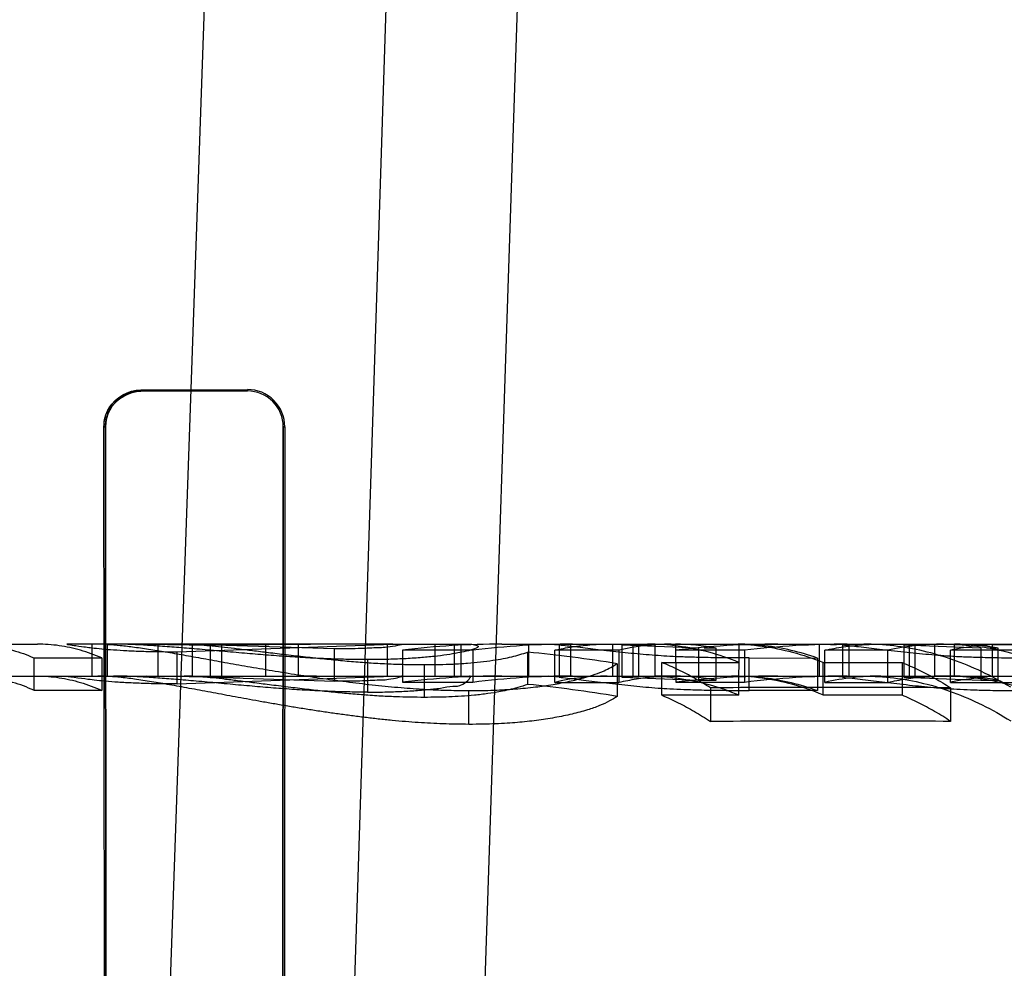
# Model space of a CAD drawing. Header units: millimetres. Extents: x 0 to 297, y 0 to 210.
# Tile 244 of 256: x 59.1881 to 59.2713, y 161.3429 to 161.4231. Entities that reach past the tile are written whole.
import ezdxf

# ---------------------------------------------------------------- set-up
doc = ezdxf.new("R2010")
doc.units = ezdxf.units.MM
doc.header["$LTSCALE"] = 16.335
doc.layers.get('0').update_dxf_attribs({"linetype": 'CONTINUOUS'})
for name, color, linetype in [('AXES_REF', 7, 'CONTINUOUS'), ('INTFCLR_1', 7, 'CONTINUOUS'), ('INTFCLR_144815', 7, 'CONTINUOUS'), ('INTFCLR_72935', 7, 'CONTINUOUS')]:
    doc.layers.add(name, color=color, linetype=linetype)

msp = doc.modelspace()

# ---------------------------------------------------------------- linework, layer by layer
at = {"color": 7, "linetype": 'Continuous'}
for radius in [8.7262453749, 8.7255, 8.6696226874]:
    msp.add_circle((57.5376079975, 154.4105885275), radius, dxfattribs=at)
msp.add_arc((57.5376079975, 154.4105885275), 8.64, 278.2771290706, 261.7228709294, dxfattribs=at)
at = {"layer": 'AXES_REF', "color": 9, "linetype": 'Continuous'}
msp.add_circle((57.5376079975, 154.4105885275), 7.9600610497, dxfattribs=at)
at = {"layer": 'INTFCLR_1', "color": 6, "linetype": 'Continuous'}
for p, q in [((59.1983596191, 161.3917871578), (59.2073596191, 161.3918111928)), ((59.1983596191, 161.3916648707), (59.2073596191, 161.3916869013)), ((59.1953563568, 161.2176563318), (59.1952414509, 161.3886563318)), ((59.1954685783, 161.2176563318), (59.1953622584, 161.3886563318)), ((59.2103936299, 161.3886563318), (59.2102843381, 161.2176563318)), ((59.2105183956, 161.3886563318), (59.21039970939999, 161.2176563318))]:
    msp.add_line(p, q, dxfattribs=at)
at = {"layer": 'INTFCLR_1', "color": 9, "linetype": 'Continuous'}
for p, q in [((59.1983596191, 161.3917871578), (59.1983596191, 161.3916648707)), ((59.2073596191, 161.3916869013), (59.2073596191, 161.3918111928)), ((59.1953622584, 161.3886563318), (59.1952414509, 161.3886563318)), ((59.2105183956, 161.3886563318), (59.2103936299, 161.3886563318))]:
    msp.add_line(p, q, dxfattribs=at)
at = {"layer": 'INTFCLR_1', "color": 6, "linetype": 'Continuous'}
for centre, radius, start, end in [((58.9058596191, 161.2235885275), 0.5443949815, 17.0652676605, 50.6603330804), ((58.9058596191, 161.2235885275), 0.5428080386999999, 17.0652678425, 50.60049391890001), ((58.9058596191, 161.2235885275), 0.4834490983, 13.9313763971, 41.1654492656), ((58.9058596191, 161.2235885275), 0.4654490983, 13.9313762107, 41.1654491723), ((58.9058596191, 161.2235885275), 0.4638621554, 13.9313764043, 41.1654492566), ((59.2073682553, 161.3886610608), 0.0031501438, 359.9139875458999, 90.1570773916), ((59.20736721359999, 161.3886604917), 0.0030264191, 359.9212455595, 90.14377790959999)]:
    msp.add_arc(centre, radius, start, end, dxfattribs=at)
at = {"layer": 'INTFCLR_1', "color": 9, "linetype": 'Continuous'}
for centre, radius, start, end in [((58.9058596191, 161.2235885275), 0.4597294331, 13.9313763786, 41.1654492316), ((58.9058596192, 161.2235885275), 0.459427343, 13.9313770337, 41.16544984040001)]:
    msp.add_arc(centre, radius, start, end, dxfattribs=at)
at = {"layer": 'INTFCLR_1', "color": 6, "linetype": 'Continuous'}
for points, knots in [([(59.1952414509, 161.3886563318), (59.1952406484, 161.3892091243), (59.19564336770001, 161.3908197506), (59.1973305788, 161.3917844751), (59.1983596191, 161.3917871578)], [0, 0, 0, 0, 0.3494627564, 1, 1, 1, 1]), ([(59.1953622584, 161.3886563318), (59.1953615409, 161.3891936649), (59.1957546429, 161.3907430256), (59.1973760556, 161.3916625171), (59.1983596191, 161.3916648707)], [0, 0, 0, 0, 0.3532997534, 1, 1, 1, 1])]:
    msp.add_open_spline(points, degree=3, knots=knots, dxfattribs=at)
at = {"layer": 'INTFCLR_144815', "color": 9, "linetype": 'Continuous'}
for p, q in [((59.2208596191, 161.9152143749), (59.1984074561, 161.2722893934)), ((59.2140668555, 161.2685885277), (59.23490232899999, 161.9152143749)), ((59.2253179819, 161.2775099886), (59.2465117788, 161.9152143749)), ((59.1521968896, 161.3702885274), (59.1896268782, 161.3702885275)), ((59.2020237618, 161.3702885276), (59.19215988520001, 161.3702885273)), ((59.2196508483, 161.3702885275), (59.2131916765, 161.3702885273)), ((59.22038415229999, 161.3702885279), (59.22612028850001, 161.3702885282)), ((59.2288698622, 161.3702885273), (59.2488295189, 161.370288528)), ((59.241824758, 161.3675881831), (59.241824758, 161.3702881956)), ((59.2454710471, 161.3699599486), (59.2454710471, 161.3672475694)), ((59.2521740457, 161.3702885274), (59.2722365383, 161.3702885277)), ((59.2654450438, 161.3675879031), (59.2654450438, 161.3702879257)), ((59.2693384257, 161.3699501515), (59.2693384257, 161.3672374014)), ((59.2497517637, 161.3663746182), (59.2497517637, 161.3691192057)), ((58.59365936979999, 161.3675885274), (59.4425687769, 161.3675885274))]:
    msp.add_line(p, q, dxfattribs=at)
at = {"layer": 'INTFCLR_144815', "color": 6, "linetype": 'Continuous'}
for p, q in [((59.1942051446, 161.3702885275), (59.1942051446, 161.3675885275)), ((59.195526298, 161.3675653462), (59.195526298, 161.3702661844)), ((59.1988198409, 161.3702885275), (59.204249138, 161.3701991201)), ((59.1998348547, 161.3675885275), (59.1998348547, 161.3702885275)), ((59.2014309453, 161.3696467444), (59.2196508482, 161.3702885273)), ((59.2147338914, 161.3698876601), (59.2018819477, 161.3702885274)), ((59.2131916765, 161.3702885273), (59.2020237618, 161.3702885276)), ((59.2020237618, 161.3702885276), (59.2026958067, 161.3702715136)), ((59.2026958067, 161.3702715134), (59.2026958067, 161.3675708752)), ((59.204249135, 161.3674957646), (59.204249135, 161.3701991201)), ((59.204249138, 161.3701991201), (59.21164857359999, 161.3702803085)), ((59.20517722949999, 161.3702885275), (59.20517722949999, 161.3675885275)), ((59.2089036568, 161.3702885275), (59.2089036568, 161.3675885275)), ((59.2116485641, 161.3702803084), (59.2116485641, 161.3675799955)), ((59.21164857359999, 161.3702803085), (59.2127053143, 161.3702876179)), ((59.2147338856, 161.3671725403), (59.2147338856, 161.36988766)), ((59.2191682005, 161.3702885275), (59.2191682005, 161.3675885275)), ((59.2196508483, 161.3702885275), (59.22038415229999, 161.3702885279)), ((59.2204612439, 161.3697868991), (59.2204612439, 161.3670679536)), ((59.2263981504, 161.369781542), (59.2204612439, 161.369781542)), ((59.2232083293, 161.3702885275), (59.2232083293, 161.3675885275)), ((59.2248646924, 161.3675885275), (59.2248646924, 161.3702885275)), ((59.2254321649, 161.3675885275), (59.2254321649, 161.3702885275)), ((59.2263981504, 161.369781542), (59.2263981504, 161.3670623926)), ((59.23111325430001, 161.3702885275), (59.23111325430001, 161.3675885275)), ((59.2336907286, 161.3701997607), (59.2328944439, 161.3702656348)), ((59.2333301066, 161.367057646), (59.2333301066, 161.3697769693)), ((59.2387661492, 161.3697769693), (59.2333301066, 161.3697769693)), ((59.2336907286, 161.3701997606), (59.2336907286, 161.3674964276)), ((59.2346657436, 161.3702885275), (59.2346657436, 161.3675885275)), ((59.23820548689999, 161.3702885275), (59.23820548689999, 161.3675885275)), ((59.2387661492, 161.3670613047), (59.2387661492, 161.369780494)), ((59.2389865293, 161.3701997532), (59.241824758, 161.370288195)), ((59.23898652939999, 161.3701997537), (59.23898652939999, 161.3674964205)), ((59.2454710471, 161.3699599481), (59.2389865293, 161.3701997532)), ((59.23992147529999, 161.3702885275), (59.23992147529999, 161.3675885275)), ((59.24042901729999, 161.3675885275), (59.24042901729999, 161.3702885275)), ((59.241824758, 161.3702881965), (59.2429645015, 161.3702881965)), ((59.2435343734, 161.3702881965), (59.2435606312, 161.367068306)), ((59.24937065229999, 161.3697814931), (59.2435606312, 161.3697814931)), ((59.2469669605, 161.3699598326), (59.2459696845, 161.3699598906)), ((59.2469669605, 161.3672474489), (59.2469669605, 161.3699598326)), ((59.2488953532, 161.3659828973), (59.2489058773, 161.3702885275)), ((59.2489058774, 161.3702885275), (59.2521740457, 161.3702885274)), ((59.24937065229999, 161.3697814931), (59.24937065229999, 161.3670623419)), ((59.2556890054, 161.3675885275), (59.2556890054, 161.3702885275)), ((59.2561490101, 161.3670576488), (59.2561490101, 161.369776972)), ((59.2614648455, 161.369776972), (59.2561490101, 161.369776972)), ((59.2561633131, 161.3702885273), (59.2570976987, 161.3702417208)), ((59.25765160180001, 161.3701949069), (59.25765160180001, 161.3674913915)), ((59.2581725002, 161.3702885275), (59.2581725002, 161.3675885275)), ((59.2614648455, 161.3670610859), (59.2614648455, 161.3697802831)), ((59.2628271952, 161.3701955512), (59.2654450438, 161.3702879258)), ((59.2628271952, 161.3701955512), (59.2628271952, 161.36749206)), ((59.2693384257, 161.3699501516), (59.2628271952, 161.3701955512)), ((59.2632813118, 161.3702885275), (59.2632813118, 161.3675885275)), ((59.2637754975, 161.3675885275), (59.2637754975, 161.3702885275)), ((59.2654450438, 161.3702879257), (59.266558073, 161.3702879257)), ((59.2667719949, 161.3670564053), (59.2667719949, 161.369775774)), ((59.2815174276, 161.369775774), (59.2667719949, 161.369775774)), ((59.2671145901, 161.3675878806), (59.2671145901, 161.3702879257)), ((59.2708009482, 161.3699496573), (59.2698259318, 161.3699499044)), ((59.27030475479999, 161.3702451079), (59.27030475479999, 161.3675434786)), ((59.27030475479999, 161.3702451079), (59.2799480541, 161.3702451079)), ((59.2708009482, 161.3672368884), (59.2708009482, 161.3699496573)), ((59.1893156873, 161.3691283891), (59.1893156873, 161.3663841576)), ((59.1893156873, 161.3691283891), (59.1950589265, 161.3691283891)), ((59.1950589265, 161.36912174), (59.1950589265, 161.3663772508)), ((59.2014309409, 161.3669224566), (59.2014309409, 161.3696467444)), ((59.2175186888, 161.3689813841), (59.2175186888, 161.3662314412)), ((59.2310475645, 161.3668864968), (59.2310475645, 161.3696121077)), ((59.2497517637, 161.3691192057), (59.2555217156, 161.3691093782)), ((59.2555217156, 161.3691093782), (59.2555217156, 161.3663644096)), ((59.222298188, 161.3685564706), (59.222298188, 161.3657898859)), ((59.2386120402, 161.3686373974), (59.2386120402, 161.3658739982)), ((59.24238698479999, 161.368742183), (59.2488953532, 161.368742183)), ((59.24238698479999, 161.3659706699), (59.24238698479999, 161.3687304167)), ((59.2559875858, 161.3687449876), (59.2559875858, 161.3659858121)), ((59.2559875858, 161.3687449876), (59.2626762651, 161.3687449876)), ((59.2626762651, 161.3687336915), (59.2626762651, 161.365974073)), ((59.2042491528, 161.3674957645), (59.1988198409, 161.3675885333)), ((59.2014309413, 161.3669224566), (59.2196508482, 161.3675885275)), ((59.2018819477, 161.3675885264), (59.2147338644, 161.3671725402)), ((59.2026958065, 161.3675708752), (59.202023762, 161.3675885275)), ((59.2116485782, 161.3675799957), (59.2042491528, 161.3674957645)), ((59.2131916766, 161.3675885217), (59.21219090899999, 161.3675847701)), ((59.2336907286, 161.3674964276), (59.232819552, 161.3675697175)), ((59.241824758, 161.3675881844), (59.2389865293, 161.3674964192)), ((59.2389865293, 161.3674964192), (59.2454710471, 161.3672475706)), ((59.2435343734, 161.3675881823), (59.241824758, 161.3675881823)), ((59.25765160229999, 161.3674913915), (59.25668070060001, 161.3675691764)), ((59.2628271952, 161.3674920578), (59.2654450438, 161.3675879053)), ((59.2628271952, 161.3674920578), (59.2693384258, 161.3672374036)), ((59.2671145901, 161.3675878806), (59.2654450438, 161.3675878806)), ((59.2799480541, 161.3675434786), (59.27030475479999, 161.3675434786)), ((59.2204612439, 161.3670623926), (59.2263981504, 161.3670623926)), ((59.2333301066, 161.367057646), (59.2387661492, 161.367057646)), ((59.2435606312, 161.3670623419), (59.24937065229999, 161.3670623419)), ((59.2454710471, 161.3672475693), (59.2469669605, 161.3672474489)), ((59.2464912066, 161.3665969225), (59.2464912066, 161.3637508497)), ((59.2561490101, 161.3670576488), (59.2614648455, 161.3670576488)), ((59.2667719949, 161.3670564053), (59.2815174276, 161.3670564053)), ((59.2667804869, 161.3666020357), (59.2667804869, 161.3637561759)), ((59.2693384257, 161.3672374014), (59.2708009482, 161.3672368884)), ((59.1950589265, 161.3663841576), (59.1893156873, 161.3663841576)), ((59.226084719, 161.3635075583), (59.226084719, 161.3663634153)), ((59.2488953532, 161.3659828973), (59.24238698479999, 161.3659828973)), ((59.2555217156, 161.3663644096), (59.2497517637, 161.3663746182)), ((59.2626762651, 161.3659858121), (59.2559875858, 161.3659858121))]:
    msp.add_line(p, q, dxfattribs=at)
for centre, radius, start, end in [((59.19472776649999, 161.3560093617), 0.0142791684, 86.79418558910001, 89.966298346), ((59.2288756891, 161.2994711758), 0.07081733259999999, 90.0047143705, 96.8239427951), ((59.2348557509, 161.3002314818), 0.0700571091, 90.0095418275, 96.93391120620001), ((59.2431938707, 161.3507488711), 0.0195399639, 90.07351855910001, 103.0969273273), ((59.2434079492, 161.3508659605), 0.0194227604, 79.4414924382, 89.62705277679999), ((59.2521795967, 161.2959486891), 0.0743398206, 90.0042783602, 96.6578454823), ((59.2580364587, 161.2968141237), 0.0734744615, 90.0086301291, 96.77340947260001), ((59.2662002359, 161.3479827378), 0.0223060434, 90.05729866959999, 102.2567256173), ((59.27177344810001, 161.3453453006), 0.0249441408, 93.3754837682, 101.5665135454), ((59.2669363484, 161.3480933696), 0.0221953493, 79.97267965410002, 89.53987419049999), ((59.2180461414, 161.2388622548), 0.1313945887, 80.9950317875, 84.32132508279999), ((59.1947277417, 161.3538239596), 0.0137645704, 86.6740975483, 89.9649347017), ((59.2288792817, 161.2992724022), 0.068316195, 90.00790002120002, 97.0780746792), ((59.2348470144, 161.3002013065), 0.06738720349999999, 90.00249170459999, 97.2025702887), ((59.2377888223, 161.3487352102), 0.0188536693, 90.0781938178, 103.6795662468), ((59.243414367, 161.3489239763), 0.0186645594, 79.0275080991, 89.6316069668), ((59.2521827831, 161.2958832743), 0.071705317, 90.00698163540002, 96.90620051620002), ((59.2580279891, 161.2969073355), 0.0706811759, 90.0021055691, 97.0354960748), ((59.26091445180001, 161.3460793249), 0.0215094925, 90.05992147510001, 102.8001668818), ((59.2717900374, 161.34341172), 0.0241786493, 93.5218844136, 101.9782555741), ((59.2669422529, 161.3462491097), 0.021339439, 79.58226106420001, 89.5372752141), ((59.21798909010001, 161.2405526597), 0.1270069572, 80.65512717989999, 84.09858991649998), ((59.2570269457, 159.8140491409), 1.5525835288, 89.64005774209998, 90.3888087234), ((59.257026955, 159.8732688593), 1.4905192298, 89.62507011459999, 90.40499909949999)]:
    msp.add_arc(centre, radius, start, end, dxfattribs=at)
for points, knots in [([(59.1839160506, 161.3702885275), (59.1845201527, 161.3702885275), (59.1857401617, 161.3702011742), (59.1875558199, 161.3698101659), (59.1887336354, 161.3693856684), (59.1893156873, 161.3691350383)], [0, 0, 0, 0, 0.3261958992, 0.6578118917, 1, 1, 1, 1]), ([(59.1950589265, 161.36912174), (59.1944704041, 161.3693765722), (59.1932863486, 161.3698052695), (59.1914596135, 161.370200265), (59.1902354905, 161.3702885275), (59.1896268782, 161.3702885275)], [0, 0, 0, 0, 0.3441245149, 0.6734287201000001, 1, 1, 1, 1]), ([(59.1921598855, 161.3702885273), (59.1919180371, 161.3702885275), (59.1935104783, 161.37007714), (59.19396499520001, 161.3700038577), (59.1951308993, 161.3698831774), (59.1960907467, 161.369806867), (59.1972211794, 161.3697379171), (59.1984716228, 161.3696858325), (59.1998889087, 161.3696528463), (59.2008890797, 161.369648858), (59.2014309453, 161.3696467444)], [0, 0, 0, 0, 0.0779666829, 0.2236221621, 0.3154648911, 0.4209156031, 0.5433091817, 0.6774945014, 0.8253129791, 1, 1, 1, 1]), ([(59.195526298, 161.3702661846), (59.1958926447, 161.3702475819), (59.19665599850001, 161.3701836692), (59.1978773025, 161.3700381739), (59.199211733, 161.3698413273), (59.2006632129, 161.3696041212), (59.2022196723, 161.369332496), (59.2039055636, 161.3690311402), (59.2057164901, 161.3687023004), (59.2076691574, 161.36835645), (59.2097294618, 161.3680059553), (59.2118716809, 161.3676601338), (59.2140518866, 161.3673381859), (59.21624588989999, 161.3670436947), (59.2184395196, 161.3667874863), (59.22055846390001, 161.3665893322), (59.222533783, 161.3664558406), (59.2243584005, 161.3663809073), (59.2255149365, 161.3663688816), (59.226084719, 161.3663634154)], [0, 0, 0, 0, 0.0356790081, 0.0744718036, 0.1196199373, 0.1668650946, 0.2175221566, 0.2732968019, 0.3334442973, 0.3965441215, 0.4661800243, 0.5367193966, 0.6076023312, 0.6805332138, 0.7520277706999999, 0.8224041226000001, 0.8875113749, 0.9445769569, 1, 1, 1, 1]), ([(59.2175186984, 161.3689813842), (59.2169765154, 161.3689840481), (59.2158771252, 161.3689898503), (59.2141977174, 161.3690410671), (59.2124756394, 161.3691213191), (59.2107127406, 161.3692310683), (59.2089252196, 161.3693644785), (59.2070875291, 161.3695178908), (59.2052132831, 161.3696851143), (59.2033661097, 161.3698479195), (59.2016277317, 161.3699946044), (59.200048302, 161.3701158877), (59.1986101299, 161.3702093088), (59.19729095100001, 161.370271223), (59.1964470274, 161.3702885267), (59.1960397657, 161.3702885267)], [0, 0, 0, 0, 0.0755638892, 0.1532128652, 0.2341441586, 0.3158192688, 0.3993711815, 0.4839560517, 0.5728231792, 0.6616184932, 0.7423908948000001, 0.8159571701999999, 0.8823856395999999, 0.9432407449, 1, 1, 1, 1]), ([(59.2026958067, 161.3702715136), (59.2029571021, 161.3702599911), (59.2035238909, 161.3702217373), (59.2044349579, 161.3701396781), (59.2054557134, 161.3700296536), (59.2065926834, 161.3698988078), (59.2078304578, 161.3697486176), (59.2089393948, 161.369613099), (59.2098850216, 161.3694990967), (59.2106534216, 161.3694073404), (59.2114512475, 161.3693134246), (59.2122612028, 161.369220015), (59.2130675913, 161.3691301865), (59.213861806, 161.369045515), (59.2146395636, 161.368966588), (59.2154014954, 161.3688940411), (59.2161514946, 161.3688283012), (59.2168960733, 161.3687690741), (59.2176418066, 161.3687162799), (59.2183905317, 161.368670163), (59.2191379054, 161.3686313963), (59.2198852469, 161.3686003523), (59.22064674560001, 161.3685769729), (59.2214523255, 161.368562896), (59.2220075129, 161.3685587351), (59.222298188, 161.3685564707)], [0, 0, 0, 0, 0.0398524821, 0.08653919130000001, 0.1393771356, 0.1962811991, 0.260923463, 0.3293602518, 0.3665080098, 0.4060525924, 0.4472737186, 0.4889126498, 0.5302839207, 0.5709033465, 0.610613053, 0.6493995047, 0.6875236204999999, 0.7253280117, 0.7632085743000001, 0.8014344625, 0.8396263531, 0.8772376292, 0.9154037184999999, 0.9557082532, 1, 1, 1, 1]), ([(59.2203841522, 161.3702885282), (59.22071559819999, 161.3702885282), (59.21897762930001, 161.369957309), (59.21824463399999, 161.3699882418), (59.2168788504, 161.3699065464), (59.21575148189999, 161.3698912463), (59.2150874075, 161.369888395), (59.2147338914, 161.3698876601)], [0, 0, 0, 0, 0.1750170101, 0.3894181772, 0.6525273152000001, 0.8133286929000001, 1, 1, 1, 1]), ([(59.2261202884, 161.3702885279), (59.226373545, 161.370288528), (59.2274025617, 161.370091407), (59.225859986, 161.3696854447), (59.2251146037, 161.369530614), (59.2241639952, 161.369373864), (59.2231110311, 161.3692393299), (59.2218968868, 161.3691277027), (59.22055608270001, 161.3690427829), (59.2190795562, 161.3689900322), (59.218053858, 161.3689830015), (59.2175186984, 161.3689813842)], [0, 0, 0, 0, 0.0742732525, 0.1802040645, 0.2509189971, 0.3431721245, 0.4486113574, 0.5669113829, 0.6991728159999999, 0.8430515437, 1, 1, 1, 1]), ([(59.2333301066, 161.3697734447), (59.23381787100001, 161.369887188), (59.2347970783, 161.3700777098), (59.2362789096, 161.370250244), (59.23726901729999, 161.3702885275), (59.23776309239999, 161.3702885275)], [0, 0, 0, 0, 0.3360252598, 0.6685207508, 1, 1, 1, 1]), ([(59.2497517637, 161.3691192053), (59.2493879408, 161.3691199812), (59.2486853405, 161.3691212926), (59.24767329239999, 161.3691292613), (59.2467463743, 161.3691389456), (59.2459086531, 161.3691546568), (59.2449538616, 161.3691770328), (59.2439294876, 161.3692105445), (59.2428248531, 161.3692622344), (59.2418069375, 161.3693309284), (59.2407990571, 161.369413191), (59.2397783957, 161.3695096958), (59.2387509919, 161.3696183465), (59.2377463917, 161.3697315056), (59.2367988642, 161.3698422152), (59.2359091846, 161.3699495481), (59.234883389, 161.3700705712), (59.2341429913, 161.3701575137), (59.2336907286, 161.3701997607)], [0, 0, 0, 0, 0.0677413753, 0.130818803, 0.1884414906, 0.2403352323, 0.2868225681, 0.3662650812, 0.4311631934, 0.4927115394, 0.5562142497, 0.619442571, 0.6835939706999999, 0.7485736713, 0.8076739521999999, 0.8612168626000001, 0.9154253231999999, 1, 1, 1, 1]), ([(59.2488953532, 161.3687500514), (59.2480627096, 161.3690851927), (59.2463759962, 161.3696519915), (59.2437809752, 161.3701722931), (59.2420363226, 161.3702885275), (59.2411704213, 161.3702885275)], [0, 0, 0, 0, 0.3399854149, 0.6720067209, 1, 1, 1, 1]), ([(59.24826801, 161.3702885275), (59.2491327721, 161.3702885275), (59.2508754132, 161.3701725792), (59.2534686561, 161.3696532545), (59.2551547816, 161.3690871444), (59.2559875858, 161.3687521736)], [0, 0, 0, 0, 0.3277998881, 0.6597350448, 1, 1, 1, 1]), ([(59.2555217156, 161.3691093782), (59.2547956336, 161.3693672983), (59.2533286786, 161.3698022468), (59.2510840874, 161.3701998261), (59.24957812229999, 161.3702885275), (59.2488295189, 161.3702885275)], [0, 0, 0, 0, 0.3386969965, 0.6709415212, 1, 1, 1, 1]), ([(59.2561490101, 161.3697736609), (59.2566713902, 161.3698874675), (59.2577197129, 161.3700779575), (59.2593046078, 161.3702502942), (59.2603633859, 161.3702885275), (59.2608919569, 161.3702885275)], [0, 0, 0, 0, 0.335614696, 0.6681909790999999, 1, 1, 1, 1]), ([(59.2738328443, 161.3690958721), (59.27344355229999, 161.3690963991), (59.2726922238, 161.3690973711), (59.2716110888, 161.3691070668), (59.2706224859, 161.3691199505), (59.2697296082, 161.3691387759), (59.2689274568, 161.3691607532), (59.2680166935, 161.3691917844), (59.2670325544, 161.3692390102), (59.2659505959, 161.3693124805), (59.2649238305, 161.3693989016), (59.2638856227, 161.369498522), (59.2628277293, 161.3696106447), (59.26179320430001, 161.3697273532), (59.2608097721, 161.3698417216), (59.259887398, 161.3699512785), (59.2588440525, 161.3700718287), (59.2581001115, 161.3701542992), (59.25765160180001, 161.3701949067)], [0, 0, 0, 0, 0.0719444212, 0.138850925, 0.1998094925, 0.2546607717, 0.3038971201, 0.3481083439, 0.423073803, 0.4859700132, 0.5485132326, 0.613493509, 0.6787169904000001, 0.7451133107, 0.8058941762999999, 0.8616883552, 0.9167726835, 1, 1, 1, 1]), ([(59.2718654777, 161.3666384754), (59.2710641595, 161.3671212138), (59.2694670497, 161.3679839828), (59.2669936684, 161.3690102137), (59.2645072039, 161.3697436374), (59.26198441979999, 161.3701888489), (59.26028790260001, 161.3702885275), (59.2594422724, 161.3702885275)], [0, 0, 0, 0, 0.2141603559, 0.4147467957, 0.6119977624, 0.8064117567, 1, 1, 1, 1]), ([(59.2662245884, 161.3702885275), (59.2670441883, 161.3702885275), (59.268717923, 161.3701932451), (59.2712308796, 161.3697582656), (59.2737527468, 161.3690202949), (59.27624771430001, 161.3679854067), (59.2778547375, 161.3671162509), (59.2786486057, 161.3666380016)], [0, 0, 0, 0, 0.1876156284, 0.3827928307, 0.5825727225, 0.7878461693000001, 1, 1, 1, 1]), ([(59.222298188, 161.3685564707), (59.2227282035, 161.368559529), (59.2235455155, 161.3685643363), (59.2247657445, 161.3686036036), (59.22592352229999, 161.3686733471), (59.22704274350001, 161.3687760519), (59.2280500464, 161.368906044), (59.22892933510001, 161.3690558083), (59.2299169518, 161.3692637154), (59.2306013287, 161.3694699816), (59.2310475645, 161.3696121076)], [0, 0, 0, 0, 0.1457805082, 0.2770618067, 0.4138243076, 0.5389232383, 0.6580082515, 0.7580351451, 0.8412368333, 1, 1, 1, 1]), ([(59.226084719, 161.3663634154), (59.2267892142, 161.3663672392), (59.22809760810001, 161.3663812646), (59.2299729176, 161.366486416), (59.2316360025, 161.3666510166), (59.2331601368, 161.3668670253), (59.2345243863, 161.3671291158), (59.2357141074, 161.3674178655), (59.2366928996, 161.367714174), (59.2376488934, 161.3680804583), (59.2382573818, 161.3684127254), (59.2386120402, 161.3686373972)], [0, 0, 0, 0, 0.1642637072, 0.3050177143, 0.4377874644, 0.5538142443, 0.6638172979, 0.7615634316, 0.8391400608, 0.9021109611, 1, 1, 1, 1]), ([(59.2464912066, 161.3665969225), (59.2460477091, 161.3668798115), (59.2451547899, 161.3674146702), (59.2437847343, 161.368128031), (59.2428537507, 161.3685412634), (59.24238698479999, 161.3687304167)], [0, 0, 0, 0, 0.3407454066, 0.6737656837, 1, 1, 1, 1]), ([(59.2626762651, 161.3687336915), (59.2631428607, 161.3685448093), (59.26407378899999, 161.3681320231), (59.2654438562, 161.3674192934), (59.2663369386, 161.3668847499), (59.2667804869, 161.3666020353)], [0, 0, 0, 0, 0.326125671, 0.6592253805, 1, 1, 1, 1]), ([(59.1893156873, 161.3663910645), (59.1887339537, 161.3666512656), (59.18755850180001, 161.3670919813), (59.1857416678, 161.3674983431), (59.184521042, 161.3675885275), (59.1839160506, 161.3675885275)], [0, 0, 0, 0, 0.3433660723, 0.6740281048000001, 1, 1, 1, 1]), ([(59.1896268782, 161.3675885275), (59.1902362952, 161.3675885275), (59.1914652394, 161.367497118), (59.1932930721, 161.3670856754), (59.194474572, 161.3666400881), (59.1950589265, 161.3663772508)], [0, 0, 0, 0, 0.326290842, 0.6569359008, 1, 1, 1, 1]), ([(59.2014309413, 161.3669224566), (59.201143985, 161.3669236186), (59.2005948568, 161.3669258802), (59.1998031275, 161.3669337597), (59.1988447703, 161.3669531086), (59.1977318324, 161.3669915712), (59.1964878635, 161.3670606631), (59.1954226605, 161.3671410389), (59.19440672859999, 161.3672430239), (59.1936396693, 161.3673449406), (59.191668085, 161.3675885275), (59.1921598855, 161.3675885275)], [0, 0, 0, 0, 0.092484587, 0.1769751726, 0.2552025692, 0.4013076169, 0.5365817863, 0.6540436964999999, 0.7536738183, 0.8414964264, 1, 1, 1, 1]), ([(59.226084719, 161.3635075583), (59.225707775, 161.3635113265), (59.22497432, 161.3635182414), (59.2238937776, 161.3635464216), (59.22284212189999, 161.3635929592), (59.2217871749, 161.3636566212), (59.2206999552, 161.3637383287), (59.2195718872, 161.363838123), (59.21842185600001, 161.3639575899), (59.2172775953, 161.3640916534), (59.21614851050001, 161.3642321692), (59.2150245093, 161.3643864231), (59.2138919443, 161.3645506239), (59.2127503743, 161.3647224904), (59.211614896, 161.3649028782), (59.2104974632, 161.3650885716), (59.2094009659, 161.3652768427), (59.2083348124, 161.3654644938), (59.2073124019, 161.3656484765), (59.2063393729, 161.3658268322), (59.2053975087, 161.3660023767), (59.2044694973, 161.3661767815), (59.2035575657, 161.366347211), (59.2026732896, 161.3665119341), (59.2018205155, 161.3666685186), (59.2010014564, 161.3668156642), (59.2002155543, 161.3669540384), (59.199456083, 161.3670818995), (59.1987201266, 161.367199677), (59.1978037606, 161.3673365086), (59.1967439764, 161.3674709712), (59.19591923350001, 161.3675446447), (59.19552629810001, 161.3675653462)], [0, 0, 0, 0, 0.0366383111, 0.0712888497, 0.105051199, 0.1389474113, 0.1740052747, 0.211016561, 0.2490126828, 0.2863777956, 0.3229904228, 0.3595969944, 0.3966449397, 0.4342187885, 0.4717995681, 0.508388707, 0.5443146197, 0.5799310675, 0.6136043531, 0.6452820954, 0.6760785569, 0.7067236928, 0.7370577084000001, 0.7662468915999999, 0.7941479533, 0.8213272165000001, 0.8471283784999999, 0.8717070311, 0.8961808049, 0.9195678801, 0.9617562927, 1, 1, 1, 1]), ([(59.21751868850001, 161.3662314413), (59.2172226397, 161.3662329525), (59.21664858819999, 161.3662357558), (59.2158008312, 161.3662471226), (59.2149710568, 161.3662691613), (59.21413489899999, 161.3662995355), (59.2132824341, 161.3663377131), (59.2124165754, 161.3663837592), (59.2115431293, 161.3664371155), (59.2106644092, 161.3664971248), (59.20977832, 161.3665632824), (59.2088845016, 161.3666347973), (59.2079816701, 161.3667111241), (59.2070637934, 161.3667922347), (59.2061250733, 161.366877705), (59.2051691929, 161.3669660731), (59.204213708, 161.3670539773), (59.2032803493, 161.3671380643), (59.2023864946, 161.3672169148), (59.2015395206, 161.3672893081), (59.2007375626, 161.3673544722), (59.199975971, 161.3674123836), (59.1990304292, 161.3674784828), (59.1977230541, 161.3675549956), (59.1966556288, 161.3675885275), (59.19603976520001, 161.3675885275)], [0, 0, 0, 0, 0.0412533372, 0.0799917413, 0.1181382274, 0.1569158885, 0.196581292, 0.237042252, 0.2777377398, 0.318517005, 0.3597714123, 0.4015524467, 0.4434632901, 0.4860245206, 0.529951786, 0.574809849, 0.6197892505, 0.6636556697, 0.7053949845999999, 0.7448266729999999, 0.7821070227, 0.8175113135, 0.8512563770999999, 0.9141827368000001, 1, 1, 1, 1]), ([(59.2222981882, 161.3657898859), (59.2219029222, 161.3657930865), (59.2211022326, 161.3657992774), (59.2198275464, 161.3658345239), (59.2184546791, 161.3659008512), (59.21700888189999, 161.3659988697), (59.2155372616, 161.3661250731), (59.21406421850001, 161.3662743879), (59.2125512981, 161.3664438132), (59.2109952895, 161.3666311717), (59.2094675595, 161.3668208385), (59.2080220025, 161.3670038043), (59.206727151, 161.3671675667), (59.2055484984, 161.3673092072), (59.2044924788, 161.3674281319), (59.2035559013, 161.3675167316), (59.2029688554, 161.3675583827), (59.2026958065, 161.3675708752)], [0, 0, 0, 0, 0.0602085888, 0.1219605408, 0.1942189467, 0.2695520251, 0.3426756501, 0.4191873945, 0.4950680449, 0.5745599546, 0.6579078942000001, 0.7295569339, 0.7965029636, 0.8567089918, 0.9103798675, 0.9583659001, 1, 1, 1, 1]), ([(59.2147338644, 161.3671725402), (59.2151158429, 161.3671733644), (59.2158257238, 161.3671746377), (59.2168318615, 161.3671988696), (59.2176813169, 161.3672220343), (59.2187205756, 161.3673044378), (59.21917339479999, 161.3672381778), (59.2206173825, 161.3675885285), (59.2203841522, 161.3675885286)], [0, 0, 0, 0, 0.2014913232, 0.3755172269, 0.5267234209, 0.6621338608, 0.8769727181, 1, 1, 1, 1]), ([(59.21751868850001, 161.3662314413), (59.2178074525, 161.3662323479), (59.21835574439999, 161.3662337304), (59.2191441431, 161.3662479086), (59.2201011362, 161.3662782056), (59.221225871, 161.3663315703), (59.2224921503, 161.3664435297), (59.2236300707, 161.3665383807), (59.2246941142, 161.3668013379), (59.22544925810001, 161.366645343), (59.22641419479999, 161.3675885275), (59.2261202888, 161.3675885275)], [0, 0, 0, 0, 0.09655266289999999, 0.1833218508, 0.2636596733, 0.4166192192, 0.5602848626, 0.6865666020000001, 0.8050742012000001, 0.9017285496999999, 1, 1, 1, 1]), ([(59.2336907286, 161.3674964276), (59.2339318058, 161.3674730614), (59.2344185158, 161.3674184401), (59.2351789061, 161.3673265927), (59.2360195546, 161.3672228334), (59.2369530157, 161.3671064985), (59.2379613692, 161.3669847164), (59.2389895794, 161.3668660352), (59.24001602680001, 161.3667555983), (59.2410354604, 161.3666587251), (59.2420504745, 161.3665758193), (59.243122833, 161.3665058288), (59.2443472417, 161.3664529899), (59.2455235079, 161.3664195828), (59.2466252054, 161.3663968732), (59.24758578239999, 161.3663858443), (59.2486385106, 161.3663769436), (59.249371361, 161.366375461), (59.2497517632, 161.3663746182)], [0, 0, 0, 0, 0.0450860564, 0.09116111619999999, 0.1425747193, 0.2027568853, 0.2662662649, 0.3316396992, 0.395424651, 0.4584354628, 0.5222534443, 0.5849893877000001, 0.6584634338, 0.7503705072, 0.8040315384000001, 0.8635826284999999, 0.9291891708, 1, 1, 1, 1]), ([(59.2387661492, 161.3670613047), (59.2392492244, 161.367177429), (59.2402212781, 161.3673723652), (59.2416931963, 161.3675491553), (59.2426779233, 161.3675885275), (59.2431687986, 161.3675885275)], [0, 0, 0, 0, 0.3354510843, 0.6685737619, 1, 1, 1, 1]), ([(59.2411704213, 161.3675885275), (59.24203795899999, 161.3675885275), (59.243784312, 161.3674675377), (59.2463806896, 161.3669266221), (59.2480641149, 161.3663387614), (59.2488953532, 161.3659910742)], [0, 0, 0, 0, 0.32799367, 0.6593461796, 1, 1, 1, 1]), ([(59.2559875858, 161.3659932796), (59.2551588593, 161.3663396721), (59.2534761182, 161.3669271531), (59.2508815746, 161.3674676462), (59.2491343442, 161.3675885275), (59.24826801, 161.3675885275)], [0, 0, 0, 0, 0.3398366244, 0.672222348, 1, 1, 1, 1]), ([(59.2488295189, 161.3675885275), (59.2495796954, 161.3675885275), (59.2510864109, 161.3674969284), (59.2533320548, 161.3670837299), (59.2547961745, 161.3666321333), (59.2555217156, 161.3663644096)], [0, 0, 0, 0, 0.3292536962, 0.6605709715, 1, 1, 1, 1]), ([(59.25765160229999, 161.3674913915), (59.2579246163, 161.3674657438), (59.2584892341, 161.3674044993), (59.2593611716, 161.3673023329), (59.2602793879, 161.3671904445), (59.2612420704, 161.3670717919), (59.2622501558, 161.36695232), (59.2632831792, 161.3668336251), (59.264323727, 161.3667235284), (59.2653380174, 161.3666273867), (59.2663313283, 161.3665462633), (59.2673692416, 161.3664806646), (59.2685619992, 161.3664273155), (59.2697127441, 161.366394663), (59.27078656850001, 161.3663727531), (59.2717220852, 161.3663609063), (59.2727476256, 161.3663517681), (59.2734618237, 161.3663509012), (59.2738328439, 161.3663503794)], [0, 0, 0, 0, 0.0506648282, 0.1049246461, 0.1622046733, 0.2215708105, 0.2841380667, 0.3497639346, 0.4136893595, 0.4774618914, 0.5380027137, 0.5978190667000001, 0.6696010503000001, 0.7585882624, 0.8105121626, 0.8680437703, 0.9314493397, 1, 1, 1, 1]), ([(59.2594422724, 161.3675885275), (59.2602923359, 161.3675885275), (59.2619938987, 161.3674842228), (59.2645247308, 161.3670190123), (59.2670257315, 161.3662506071), (59.2694948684, 161.3651805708), (59.27108187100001, 161.3642858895), (59.2718654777, 161.3637941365)], [0, 0, 0, 0, 0.1938213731, 0.3875593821, 0.5854260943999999, 0.7890634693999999, 1, 1, 1, 1]), ([(59.2614648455, 161.3670610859), (59.2619825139, 161.3671773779), (59.26302378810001, 161.3673724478), (59.2645989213, 161.3675491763), (59.26565249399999, 161.3675885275), (59.26617792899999, 161.3675885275)], [0, 0, 0, 0, 0.3350174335, 0.6682249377, 1, 1, 1, 1]), ([(59.2786486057, 161.3637936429), (59.2778708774, 161.3642817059), (59.2762886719, 161.3651745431), (59.2738216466, 161.3662458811), (59.2713107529, 161.3670186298), (59.2687745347, 161.3674845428), (59.26707123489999, 161.3675885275), (59.2662245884, 161.3675885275)], [0, 0, 0, 0, 0.209338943, 0.413402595, 0.6120674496, 0.806971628, 1, 1, 1, 1]), ([(59.23104756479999, 161.3668864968), (59.23076661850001, 161.3667935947), (59.230011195, 161.3665388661), (59.2288799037, 161.3662915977), (59.2276589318, 161.3660949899), (59.226558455, 161.3659662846), (59.2254624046, 161.3658799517), (59.22441052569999, 161.3658242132), (59.2233625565, 161.3657971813), (59.2226647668, 161.3657925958), (59.2222981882, 161.3657898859)], [0, 0, 0, 0, 0.1002244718, 0.2698424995, 0.3913226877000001, 0.5191053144, 0.644967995, 0.7636568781, 0.8758359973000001, 1, 1, 1, 1]), ([(59.23861204, 161.3658739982), (59.2384030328, 161.365736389), (59.2379257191, 161.3654365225), (59.2370801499, 161.3650551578), (59.2360152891, 161.3646877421), (59.23499087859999, 161.3644201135), (59.2340664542, 161.3642122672), (59.23332397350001, 161.3640698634), (59.2325592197, 161.3639444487), (59.2317791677, 161.3638334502), (59.2309848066, 161.363740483), (59.2301622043, 161.363662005), (59.2292819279, 161.3635946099), (59.2283148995, 161.3635480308), (59.2272388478, 161.3635136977), (59.226483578, 161.3635098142), (59.226084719, 161.3635075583)], [0, 0, 0, 0, 0.0582186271, 0.1308982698, 0.2152014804, 0.3200767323, 0.3770258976, 0.435631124, 0.4959306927, 0.5573091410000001, 0.6189224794, 0.6819823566, 0.7495476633, 0.8242971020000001, 0.9072036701, 1, 1, 1, 1]), ([(59.24238698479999, 161.3659706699), (59.2428548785, 161.3657736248), (59.2437872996, 161.3653432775), (59.2451574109, 161.3646008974), (59.2460486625, 161.3640449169), (59.2464912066, 161.3637508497)], [0, 0, 0, 0, 0.3259880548, 0.6588285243, 1, 1, 1, 1]), ([(59.2667804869, 161.3637561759), (59.2663383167, 161.3640497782), (59.2654469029, 161.3646054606), (59.26407679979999, 161.3653472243), (59.26314397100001, 161.3657773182), (59.2626762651, 161.365974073)], [0, 0, 0, 0, 0.3408729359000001, 0.6741317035, 1, 1, 1, 1])]:
    msp.add_open_spline(points, degree=3, knots=knots, dxfattribs=at)
at = {"layer": 'INTFCLR_72935', "color": 6, "linetype": 'Continuous'}
for p, q in [((59.1983596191, 161.3917871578), (59.2073596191, 161.3918111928)), ((59.2073596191, 161.3916869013), (59.1983596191, 161.3916648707)), ((59.1953563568, 161.2176563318), (59.1952414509, 161.3886563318)), ((59.1953622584, 161.3886563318), (59.1954685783, 161.2176563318)), ((59.2102843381, 161.2176563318), (59.2103936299, 161.3886563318)), ((59.2105183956, 161.3886563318), (59.21039970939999, 161.2176563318))]:
    msp.add_line(p, q, dxfattribs=at)
at = {"layer": 'INTFCLR_72935', "color": 9, "linetype": 'Continuous'}
for p, q in [((59.1983596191, 161.3916648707), (59.1983596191, 161.3917871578)), ((59.2073596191, 161.3918111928), (59.2073596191, 161.3916869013)), ((59.1952414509, 161.3886563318), (59.1953622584, 161.3886563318)), ((59.2103936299, 161.3886563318), (59.2105183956, 161.3886563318))]:
    msp.add_line(p, q, dxfattribs=at)
at = {"layer": 'INTFCLR_72935', "color": 6, "linetype": 'Continuous'}
for centre, radius, start, end in [((58.9058596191, 161.2235885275), 0.5443949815, 16.9140743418, 50.66033312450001), ((58.9058596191, 161.2235885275), 0.5428080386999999, 16.8593289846, 50.60049391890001), ((58.9058596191, 161.2235885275), 0.4842364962, 13.9313763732, 41.16544926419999), ((58.9058596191, 161.2235885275), 0.4834490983, 13.9313765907, 41.1654491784), ((58.9058596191, 161.2235885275), 0.4654490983, 13.9313762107, 41.1654491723), ((58.9058596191, 161.2235885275), 0.4638621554, 13.931376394, 41.16544924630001), ((59.2073682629, 161.3886610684), 0.0031501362, 359.9138489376, 90.1572160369), ((59.2073672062, 161.3886604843), 0.0030264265, 359.9213858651, 90.14363763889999)]:
    msp.add_arc(centre, radius, start, end, dxfattribs=at)
at = {"layer": 'INTFCLR_72935', "color": 9, "linetype": 'Continuous'}
for centre, radius, start, end in [((58.9058596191, 161.2235885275), 0.4597294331, 13.931376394, 41.16544924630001), ((58.9058596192, 161.2235885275), 0.459427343, 13.9313770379, 41.16544983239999)]:
    msp.add_arc(centre, radius, start, end, dxfattribs=at)
at = {"layer": 'INTFCLR_72935', "color": 6, "linetype": 'Continuous'}
for points, knots in [([(59.1952414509, 161.3886563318), (59.1952406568, 161.3892033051), (59.1956377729, 161.3908125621), (59.1973253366, 161.3917844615), (59.1983596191, 161.3917871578)], [0, 0, 0, 0, 0.3459101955, 1, 1, 1, 1]), ([(59.1983596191, 161.3916648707), (59.1977778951, 161.3916634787), (59.19621998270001, 161.3912206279), (59.1953609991, 161.3895993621), (59.1953622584, 161.3886563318)], [0, 0, 0, 0, 0.3815202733, 1, 1, 1, 1])]:
    msp.add_open_spline(points, degree=3, knots=knots, dxfattribs=at)

doc.saveas('drawing.dxf')
